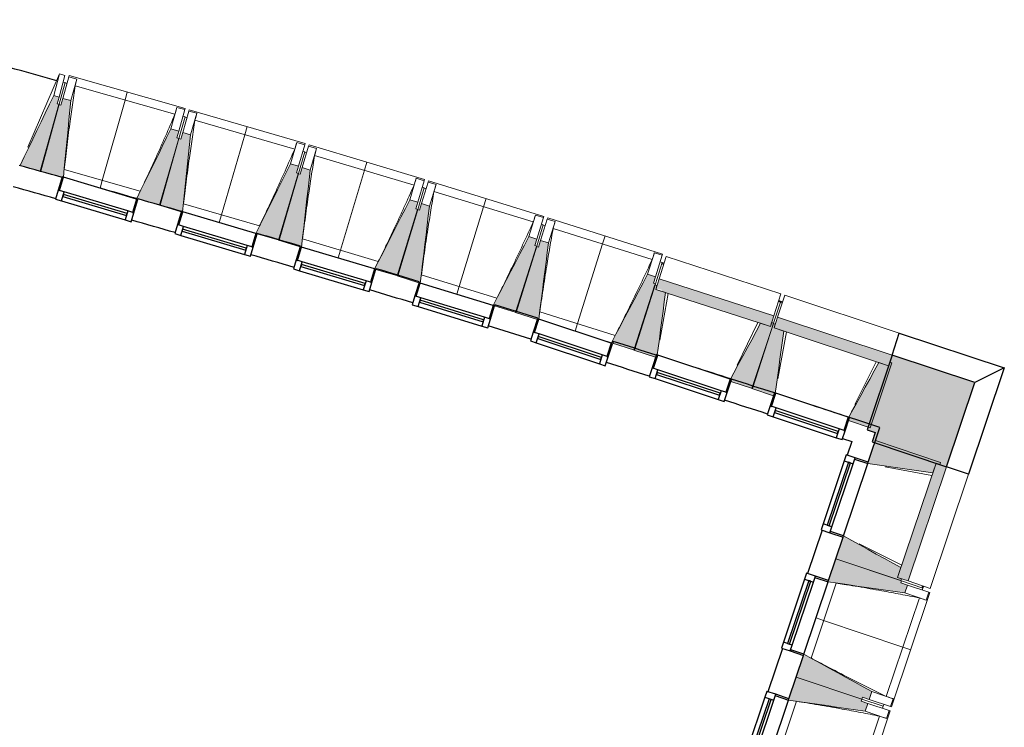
# Model space of a CAD drawing. Header units: millimetres. Extents: x -2845 to 74565, y -36590 to 13748.
# Tile 77 of 82: x 67459 to 74565, y -31747 to -26641. Entities that reach past the tile are written whole.
import ezdxf

# ---------------------------------------------------------------- set-up
doc = ezdxf.new("R2010")
doc.units = ezdxf.units.MM
for name, color, linetype, lineweight in [('A-FLOR', 7, 'Continuous', 25), ('A-GENM', 7, 'Continuous', 18), ('A-GLAZ', 7, 'Continuous', 25), ('A-WALL', 7, 'Continuous', 25), ('A-WALL-PATT', 7, 'Continuous', 25), ('I-WALL', 7, 'Continuous', 25), ('MUR', 7, 'Continuous', 25), ('S-BEAM', 7, 'Continuous', 18)]:
    doc.layers.add(name, color=color, linetype=linetype, lineweight=lineweight)

# ---------------------------------------------------------------- blocks, each defined once
blk = doc.blocks.new('20_MUR PREFA_01 - MODULE_01-3123087-2021_015_1111_DCE_1_50_N0 FINI_CFA_DIS')
at = {"layer": 'A-GENM'}
for p, q in [((0, 722.1), (0, 661.4)), ((0, 661.4), (0, 58.5)), ((0, 0.7), (0, 58.5))]:
    blk.add_line(p, q, dxfattribs=at)
blk = doc.blocks.new('Murs 1 - Murs 1-3189767-2021_015_1111_DCE_1_50_N0 FINI_CFA_DIS')
at = {"layer": 'A-WALL-PATT', "true_color": 0x787878}
blk.add_hatch(color=8, dxfattribs=at).paths.add_polyline_path([(20979.7, -29866.4), (21183.3, -29260), (20585.6, -29062), (20407.3, -29600.1), (20464.7, -29619.1), (20442.3, -29685.9), (20835.6, -29818)])
at = {"layer": 'A-WALL'}
for p, q in [((20585.6, -29062), (20407.3, -29600.1)), ((21183.3, -29260), (20585.6, -29062)), ((20979.7, -29866.4), (21183.3, -29260)), ((20407.3, -29600.1), (20464.7, -29619.1)), ((20464.7, -29619.1), (20442.3, -29685.9)), ((20442.3, -29685.9), (20979.7, -29866.4))]:
    blk.add_line(p, q, dxfattribs=at)
at = {"layer": 'MUR'}
for p, q in [((20585.6, -29062), (20638.3, -28902.8)), ((20638.3, -28902.8), (21395.9, -29153.8)), ((21395.9, -29153.8), (21138.7, -29919.8)), ((21395.9, -29153.8), (21183.3, -29260)), ((21138.7, -29919.8), (20979.7, -29866.4))]:
    blk.add_line(p, q, dxfattribs=at)
blk = doc.blocks.new('B02_DC_STR_rvt-1-2021_015_1111_DCE_1_50_N0 FINI_CFA_DIS')
at = {"layer": 'S-BEAM', "lineweight": 5, "true_color": 0x787878}
for points in [[(14441.8, -27734.2), (14574.8, -27251.3), (14560.3, -27247.3), (14573.6, -27199.1), (14535.1, -27188.5), (14292.4, -27693.1), (14413.7, -27726.5)], [(14595.4, -27779.6), (14596.8, -27774.9), (14605.6, -27777.5), (14659, -27225), (14601.3, -27208.6), (14587.7, -27256.7), (14573.3, -27252.7), (14436.7, -27734.6), (14589.1, -27777.8)], [(15302.6, -27979.9), (15439.2, -27498), (15424.7, -27493.9), (15438.4, -27445.8), (15380.6, -27429.4), (15134.3, -27932.2), (15276.5, -27972.5)], [(15465.9, -28026.4), (15523.6, -27472.3), (15466, -27455.5), (15452, -27503.5), (15437.6, -27499.3), (15297.6, -27980.2), (15456, -28026.4), (15456.8, -28023.7)], [(16161.7, -28231.9), (16301.3, -27750.8), (16287.3, -27746.7), (16301.3, -27698.7), (16243.7, -27682), (15993.7, -28182.9), (16118.7, -28219.3)], [(16324.3, -28281.6), (16386.3, -27725.8), (16328.9, -27708.6), (16314.5, -27756.5), (16300.2, -27752.3), (16156.6, -28232.1), (16314.7, -28279.4), (16314.9, -28278.8)], [(17018.8, -28490.1), (17162.4, -28010.2), (17148, -28005.9), (17162.4, -27958), (17104.9, -27940.8), (16851.5, -28439.3), (16860.9, -28442.1), (16860.9, -28442.9), (16978, -28477.9)], [(17181.1, -28541), (17247.2, -27985.7), (17189.8, -27968.1), (17175.2, -28015.9), (17160.8, -28011.5), (17013.8, -28490.3), (17171.5, -28538.8), (17171.7, -28538.1)], [(17874.1, -28754.6), (18021.2, -28275.8), (18006.8, -28271.4), (18021.2, -28223.5), (17964.1, -28205.9), (17707.1, -28702.6), (17716.6, -28705.5), (17716.6, -28706.2), (17857.5, -28749.5)], [(18026.3, -28804.4), (18027.9, -28799.8), (18036.5, -28802.6), (18106.1, -28251.9), (18048.9, -28233.9), (18033.9, -28281.6), (18019.6, -28277.1), (17869, -28754.8), (18021.7, -28802.9)], [(18727.4, -29025.3), (18877.9, -28547.6), (18863.6, -28543.1), (18878.7, -28495.4), (18821.4, -28477.4), (18560.5, -28972.7), (18691, -29013.9)], [(18879.2, -29076.2), (18885.2, -29057.9), (18891.4, -29060), (18950.7, -28609.7), (18879.9, -28586.8), (18888.7, -28559.4), (18874.4, -28554.8), (18722.3, -29025.5), (18853.8, -29068)], [(19707.7, -28854.4), (19732.5, -28777.6), (18904.7, -28510), (18879.9, -28586.8), (18924.2, -28588.1), (18924.2, -28601.1), (19644.4, -28833.9)], [(19578.7, -29302.3), (19730.8, -28831.6), (19716.5, -28827), (19707.7, -28854.4), (19636.8, -28831.5), (19419.4, -29234.9), (19426.3, -29237.2), (19421.5, -29251.5), (19540.5, -29290)], [(19730.2, -29354.3), (19737.3, -29333), (19742.8, -29334.9), (19805, -28888.3), (19734.4, -28864.9), (19743.4, -28837.6), (19729.2, -28832.9), (19573.6, -29302.4), (19705.8, -29346.2)], [(20560.2, -29138.5), (20585.6, -29062), (19759.7, -28788.3), (19734.4, -28864.9), (20492.1, -29115.9)], [(20427.9, -29585.5), (20583.5, -29115.9), (20569.2, -29111.2), (20560.2, -29138.5), (20489.5, -29115.1), (20272.8, -29510.4), (20278.3, -29512.3), (20271.3, -29533.6), (20391.9, -29573.6)], [(20879.5, -29911.3), (20903.2, -29840.7), (20930.5, -29849.8), (20935.2, -29835.6), (20466.3, -29678.1), (20410.6, -29844), (20835.6, -29905)], [(20702.7, -30691.1), (20979.7, -29866.4), (20903.2, -29840.7), (20626.2, -30665.4), (20653.5, -30674.6)], [(20648.7, -30688.8), (20653.5, -30674.6), (20626.2, -30665.4), (20649.9, -30594.8), (20235.5, -30365.4), (20179.8, -30531.3), (20637, -30684.9)], [(20678.1, -30777.8), (20697.2, -30720.9), (20649.8, -30705), (20654.6, -30690.8), (20179.8, -30531.3), (20124, -30697.2), (20654.6, -30774.4)], [(20420.2, -31545.6), (20439.3, -31488.7), (19948.9, -31218.5), (19893.2, -31384.4), (20368, -31543.9), (20372.8, -31529.7), (20415.1, -31543.9)], [(20391.5, -31630.9), (20410.7, -31574.1), (20363.3, -31558.1), (20368, -31543.9), (19893.2, -31384.4), (19837.5, -31550.3), (20368, -31627.5)]]:
    blk.add_hatch(color=8, dxfattribs=at).paths.add_polyline_path(points)
at = {"layer": 'A-FLOR'}
for p, q in [((18940.4, -28399.5), (18926.1, -28394.9)), ((19796.2, -28678.2), (19767.7, -28668.8)), ((20808.3, -30742.4), (20813.1, -30728.2))]:
    blk.add_line(p, q, dxfattribs=at)
blk.add_arc((-17855.6, -142834.3), 120205.1, 74.357021, 75.155463, dxfattribs=at)
at = {"layer": 'S-BEAM'}
for p, q in [((14349.2, -27561.6), (14578.1, -27032.2)), ((14578.1, -27032.2), (14535.1, -27188.5)), ((14616.7, -27042.9), (14573.6, -27199.1)), ((14578.1, -27032.2), (14616.7, -27042.9)), ((14601.3, -27208.6), (14645.5, -27052.7)), ((14645.5, -27052.7), (14648, -27044)), ((14645.5, -27052.7), (14703.2, -27069)), ((15485, -27281.1), (14648, -27044)), ((14659, -27225), (14703.2, -27069)), ((14703.2, -27069), (14703.2, -27069.3)), ((14617.8, -27095), (14574.8, -27251.3)), ((14603.4, -27091.1), (14617.8, -27095)), ((14615.6, -27103.2), (14617.4, -27096.7)), ((14631.9, -27100.8), (14617.4, -27096.7)), ((15410.5, -27323), (14689.4, -27118.7)), ((14573.6, -27199.1), (14535.1, -27188.5)), ((14560.3, -27247.3), (14573.6, -27199.1)), ((14601.3, -27208.6), (14587.7, -27256.7)), ((14659, -27225), (14601.3, -27208.6)), ((14573.3, -27252.7), (14436.7, -27734.6)), ((14441.8, -27734.2), (14574.8, -27251.3)), ((14574.8, -27251.3), (14560.3, -27247.3)), ((14587.7, -27256.7), (14573.3, -27252.7)), ((15424.8, -27273.5), (15380.6, -27429.4)), ((15424.7, -27273.7), (15424.8, -27273.5)), ((15424.8, -27273.5), (15482.6, -27289.8)), ((15485, -27281.1), (15482.6, -27289.8)), ((15482.6, -27289.8), (15438.4, -27445.8)), ((15483.4, -27342), (15439.2, -27498)), ((15466, -27455.5), (15511.3, -27299.9)), ((15483.4, -27342), (15468.9, -27337.9)), ((15481.1, -27350.1), (15482.9, -27343.7)), ((15497.3, -27347.9), (15482.9, -27343.7)), ((15511.3, -27299.9), (15513.9, -27291.2)), ((15511.3, -27299.9), (15568.9, -27316.6)), ((16349.2, -27534.4), (15513.9, -27291.2)), ((15523.6, -27472.3), (15568.9, -27316.6)), ((15568.9, -27316.6), (15568.9, -27316.9)), ((15438.4, -27445.8), (15380.6, -27429.4)), ((16274.4, -27575.8), (15554.7, -27366.2)), ((15437.6, -27499.3), (15297.6, -27980.2)), ((15302.6, -27979.9), (15439.2, -27498)), ((15424.7, -27493.9), (15438.4, -27445.8)), ((15439.2, -27498), (15424.7, -27493.9)), ((15452, -27503.5), (15437.6, -27499.3)), ((15466, -27455.5), (15452, -27503.5)), ((15523.6, -27472.3), (15466, -27455.5)), ((16289, -27526.3), (16243.7, -27682)), ((16288.9, -27526.6), (16289, -27526.3)), ((16289, -27526.3), (16346.6, -27543.1)), ((16346.6, -27543.1), (16301.3, -27698.7)), ((16328.9, -27708.6), (16375.3, -27553.4)), ((16349.2, -27534.4), (16346.6, -27543.1)), ((16375.3, -27553.4), (16377.9, -27544.7)), ((16375.3, -27553.4), (16432.8, -27570.5)), ((17211.4, -27794), (16377.9, -27544.7)), ((16386.3, -27725.8), (16432.8, -27570.5)), ((16432.8, -27570.5), (16432.8, -27570.8)), ((16347, -27595.3), (16301.7, -27750.9)), ((16347, -27595.3), (16332.6, -27591.1)), ((16344.7, -27603.4), (16346.6, -27597)), ((16361, -27601.3), (16346.6, -27597)), ((17136.3, -27834.9), (16418.3, -27620)), ((14292.4, -27693.1), (14441.8, -27734.2)), ((16301.3, -27698.7), (16243.7, -27682)), ((16287.3, -27746.7), (16301.3, -27698.7)), ((16328.9, -27708.6), (16314.5, -27756.5)), ((16386.3, -27725.8), (16328.9, -27708.6)), ((14436.7, -27734.6), (14595.4, -27779.6)), ((14611.2, -27723.2), (15160.1, -27878.7)), ((16300.2, -27752.3), (16156.6, -28232.1)), ((16161.7, -28231.9), (16301.7, -27750.9)), ((16301.7, -27750.9), (16287.3, -27746.7)), ((16314.5, -27756.5), (16300.2, -27752.3)), ((17151.3, -27785.5), (17104.9, -27940.8)), ((17151.2, -27785.7), (17151.3, -27785.5)), ((17151.3, -27785.5), (17208.8, -27802.7)), ((17208.8, -27802.7), (17162.4, -27958)), ((17208.9, -27854.9), (17162.4, -28010.2)), ((17189.8, -27968.1), (17237.4, -27813.2)), ((17208.9, -27854.9), (17194.5, -27850.6)), ((17211.4, -27794), (17208.8, -27802.7)), ((17237.4, -27813.2), (17240.1, -27804.5)), ((17237.4, -27813.2), (17294.8, -27830.8)), ((18071.8, -28060), (17240.1, -27804.5)), ((17247.2, -27985.7), (17294.8, -27830.8)), ((17294.8, -27830.8), (17294.8, -27831)), ((15134.6, -27931.6), (14869.9, -27856.6)), ((17206.5, -27863), (17208.4, -27856.6)), ((17222.8, -27861), (17208.4, -27856.6)), ((17996.4, -28100.2), (17279.9, -27880.2)), ((15134.3, -27932.2), (15302.6, -27979.9)), ((15297.6, -27980.2), (15456, -28026.4)), ((15472.1, -27970.1), (16019.8, -28129.6)), ((17162.4, -27958), (17104.9, -27940.8)), ((17148, -28005.9), (17162.4, -27958)), ((17189.8, -27968.1), (17175.2, -28015.9)), ((17247.2, -27985.7), (17189.8, -27968.1)), ((17160.8, -28011.5), (17013.8, -28490.3)), ((17018.8, -28490.1), (17162.4, -28010.2)), ((17162.4, -28010.2), (17148, -28005.9)), ((17175.2, -28015.9), (17160.8, -28011.5)), ((18011.7, -28051), (17964.1, -28205.9)), ((18011.6, -28051.2), (18011.7, -28051)), ((18011.7, -28051), (18069.1, -28068.6)), ((18069.1, -28068.6), (18021.5, -28223.6)), ((18071.8, -28060), (18069.1, -28068.6)), ((15994, -28182.3), (15729.8, -28105.4)), ((18068.8, -28120.8), (18021.2, -28275.8)), ((18048.9, -28233.9), (18097.6, -28079.3)), ((18068.8, -28120.8), (18054.4, -28116.4)), ((18066.3, -28128.9), (18068.3, -28122.5)), ((18082.6, -28127), (18068.3, -28122.5)), ((18097.6, -28079.3), (18100.4, -28070.6)), ((18097.6, -28079.3), (18154.9, -28097.3)), ((18930.1, -28332.2), (18100.4, -28070.6)), ((18106.1, -28251.9), (18154.9, -28097.3)), ((18154.9, -28097.3), (18154.8, -28097.6)), ((15993.7, -28182.9), (16161.7, -28231.9)), ((18021.5, -28223.6), (17964.1, -28205.9)), ((18854.4, -28371.9), (18139.6, -28146.6)), ((16156.6, -28232.1), (16314.7, -28279.4)), ((16331.2, -28223.3), (16877.7, -28386.8)), ((18019.6, -28277.1), (17869, -28754.8)), ((17874.1, -28754.6), (18021.2, -28275.8)), ((18006.8, -28271.4), (18021.5, -28223.6)), ((18021.2, -28275.8), (18006.8, -28271.4)), ((18033.9, -28281.6), (18019.6, -28277.1)), ((18048.9, -28233.9), (18033.9, -28281.6)), ((18106.1, -28251.9), (18048.9, -28233.9)), ((18870.2, -28322.8), (18821.4, -28477.4)), ((18870.1, -28323), (18870.2, -28322.8)), ((18870.2, -28322.8), (18927.4, -28340.8)), ((18927.4, -28340.8), (18878.7, -28495.4)), ((18904.7, -28510), (18956.3, -28350.4)), ((18930.1, -28332.2), (18927.4, -28340.8)), ((19784.1, -28618), (18956.3, -28350.4)), ((18926.7, -28393), (18877.9, -28547.6)), ((18926.7, -28393), (18912.4, -28388.5)), ((18923.8, -28402.2), (18938, -28406.9)), ((16860.7, -28442.8), (17018.8, -28490.1)), ((17013.8, -28490.3), (17171.5, -28538.8)), ((17181.1, -28541), (17189.3, -28472.2)), ((17188.4, -28482.8), (17733.8, -28650.3)), ((18878.7, -28495.4), (18821.4, -28477.4)), ((18863.6, -28543.1), (18878.7, -28495.4)), ((18874.4, -28554.8), (18722.3, -29025.5)), ((18727.4, -29025.3), (18877.9, -28547.6)), ((18877.9, -28547.6), (18863.6, -28543.1)), ((18888.7, -28559.4), (18874.4, -28554.8)), ((18904.7, -28510), (18879.9, -28586.8)), ((18879.9, -28586.8), (18888.7, -28559.4)), ((19732.5, -28777.6), (18904.7, -28510)), ((18950.7, -28609.7), (18879.9, -28586.8)), ((18879.9, -28586.8), (19707.7, -28854.4)), ((18969.2, -28615.7), (18910.5, -28954.3)), ((19784.1, -28618), (19732.5, -28777.6)), ((19759.7, -28788.3), (19812.5, -28629.1)), ((20638.3, -28902.8), (19812.5, -28629.1)), ((17716.3, -28706.1), (17874.1, -28754.6)), ((19780.1, -28679.1), (19730.8, -28831.6)), ((19765.8, -28674.4), (19780.1, -28679.1)), ((19779.6, -28680.7), (19793.8, -28685.4)), ((17869, -28754.8), (18026.3, -28804.4)), ((18043.7, -28748.5), (18587.8, -28920)), ((19707.7, -28854.4), (19732.5, -28777.6)), ((19467.7, -29134.5), (19618.3, -28825.5)), ((19729.2, -28832.9), (19573.6, -29302.4)), ((19578.7, -29302.3), (19730.8, -28831.6)), ((19707.7, -28854.4), (19636.8, -28831.5)), ((19716.5, -28827), (19707.7, -28854.4)), ((19730.8, -28831.6), (19716.5, -28827)), ((19743.4, -28837.6), (19729.2, -28832.9)), ((19759.7, -28788.3), (19734.4, -28864.9)), ((19734.4, -28864.9), (19743.4, -28837.6)), ((20585.6, -29062), (19759.7, -28788.3)), ((18560.8, -28972.1), (18298.4, -28889.4)), ((19805, -28888.3), (19734.4, -28864.9)), ((19734.4, -28864.9), (20560.2, -29138.5)), ((19823.5, -28894.4), (19762.3, -29232.6)), ((20638.3, -28902.8), (20585.6, -29062)), ((18560.5, -28972.7), (18727.4, -29025.3)), ((18722.3, -29025.5), (18879.2, -29076.2)), ((20560.2, -29138.5), (20585.6, -29062)), ((18888.8, -29079.3), (18888.9, -29078.6)), ((20318.2, -29416.8), (20471.1, -29109)), ((20427.9, -29585.5), (20583.5, -29115.9)), ((20560.2, -29138.5), (20489.5, -29115.1)), ((20569.2, -29111.2), (20560.2, -29138.5)), ((20583.5, -29115.9), (20569.2, -29111.2)), ((19421.5, -29251.5), (19578.7, -29302.3)), ((19573.6, -29302.4), (19730.2, -29354.3)), ((20271.3, -29533.6), (20427.9, -29585.5)), ((20466.3, -29678.1), (20413.8, -29834.5)), ((20935.2, -29835.6), (20466.3, -29678.1)), ((20903.2, -29840.7), (20626.2, -30665.4)), ((20879.5, -29911.3), (20903.2, -29840.7)), ((20903.2, -29840.7), (20930.5, -29849.8)), ((20979.7, -29866.4), (20903.2, -29840.7)), ((20930.5, -29849.8), (20935.2, -29835.6)), ((20873.3, -29929.7), (20535.3, -29867.1)), ((20702.7, -30691.1), (20979.7, -29866.4)), ((20979.7, -29866.4), (21138.7, -29919.8)), ((20861.6, -30744.5), (21138.7, -29919.8)), ((20232.3, -30374.9), (20179.8, -30531.3)), ((20348.9, -30422.3), (20656.1, -30576.4)), ((20179.8, -30531.3), (20127.2, -30687.7)), ((20179.8, -30531.3), (20648.7, -30688.8)), ((20654.6, -30690.8), (20179.8, -30531.3)), ((20626.2, -30665.4), (20649.9, -30594.8)), ((19949.5, -31218.9), (20124.7, -30697.3)), ((20653.5, -30674.6), (20626.2, -30665.4)), ((20626.2, -30665.4), (20702.7, -30691.1)), ((20648.7, -30688.8), (20653.5, -30674.6)), ((20649.8, -30705), (20654.6, -30690.8)), ((20654.6, -30690.8), (20808.3, -30742.4)), ((20861.6, -30744.5), (20702.7, -30691.1)), ((20182.7, -30706.1), (20001.1, -31246.9)), ((20697.2, -30720.9), (20649.8, -30705)), ((20678.1, -30777.8), (20697.2, -30720.9)), ((20697.2, -30720.9), (20850.9, -30772.5)), ((20805.4, -30725.6), (20800.7, -30739.8)), ((20803.5, -30756.6), (20808.3, -30742.4)), ((20544.2, -31523.7), (20782.8, -30813.2)), ((20582.4, -31600.1), (20859.5, -30775.4)), ((20678.1, -30777.8), (20831.8, -30829.4)), ((20831.8, -30829.4), (20831.5, -30829.3)), ((20850.9, -30772.5), (20831.8, -30829.4)), ((20850.9, -30772.5), (20859.5, -30775.4)), ((19945.7, -31228), (19893.2, -31384.4)), ((19893.2, -31384.4), (19840.7, -31540.8)), ((19893.2, -31384.4), (20368, -31543.9)), ((20368, -31543.9), (19893.2, -31384.4)), ((19663, -32072), (19838.2, -31550.4)), ((20363.3, -31558.1), (20368, -31543.9)), ((20368, -31543.9), (20372.8, -31529.7)), ((20521.7, -31595.5), (20368, -31543.9)), ((20368, -31543.9), (20521.7, -31595.5)), ((20372.8, -31529.7), (20420.2, -31545.6)), ((20420.2, -31545.6), (20439.3, -31488.7)), ((20573.9, -31597.2), (20420.2, -31545.6)), ((20593, -31540.4), (20439.3, -31488.7)), ((20593, -31540.4), (20573.9, -31597.2)), ((20592.7, -31540.2), (20593, -31540.4)), ((19896.2, -31559.2), (19714.5, -32100)), ((20410.7, -31574.1), (20363.3, -31558.1)), ((20391.5, -31630.9), (20410.7, -31574.1)), ((20410.7, -31574.1), (20564.3, -31625.7)), ((20516.9, -31609.8), (20521.7, -31595.5)), ((20521.7, -31595.5), (20526.5, -31581.3)), ((20582.4, -31600.1), (20573.9, -31597.2)), ((20257.6, -32376.9), (20496.2, -31666.4)), ((20295.9, -32453.3), (20572.9, -31628.6)), ((20391.5, -31630.9), (20545.2, -31682.6)), ((20545.2, -31682.6), (20545, -31682.5)), ((20564.3, -31625.7), (20545.2, -31682.6)), ((20564.3, -31625.7), (20572.9, -31628.6))]:
    blk.add_line(p, q, dxfattribs=at)
at = {"layer": 'S-BEAM', "flags": 128}
for points in [[(14703.2, -27069.3), (14700.4, -27079.2), (14697.7, -27089.1), (14694.9, -27098.9), (14692.2, -27108.8), (14689.4, -27118.7)], [(14535.1, -27188.5), (14504.7, -27251.6), (14474.4, -27314.7), (14444, -27377.7), (14413.7, -27440.8), (14383.4, -27503.9), (14353, -27566.9), (14322.7, -27630), (14292.4, -27693.1)], [(14605.6, -27777.5), (14611.8, -27712.6), (14618.6, -27643), (14625.3, -27573.3), (14632.1, -27503.6), (14638.8, -27434), (14645.6, -27364.3), (14652.3, -27294.7), (14659, -27225)], [(15410.5, -27323), (15413.4, -27313.2), (15416.2, -27303.3), (15419.1, -27293.4), (15421.9, -27283.6), (15424.7, -27273.7)], [(15568.9, -27316.9), (15566.1, -27326.7), (15563.2, -27336.6), (15560.4, -27346.5), (15557.6, -27356.3), (15554.7, -27366.2)], [(15380.6, -27429.4), (15349.8, -27492.3), (15319.1, -27555.1), (15288.3, -27618), (15257.5, -27680.8), (15226.7, -27743.7), (15195.9, -27806.5), (15165.1, -27869.4), (15134.3, -27932.2)], [(15465.9, -28026.4), (15472.8, -27959.5), (15480.1, -27889.9), (15487.3, -27820.3), (15494.6, -27750.7), (15501.9, -27681.1), (15509.1, -27611.5), (15516.4, -27541.9), (15523.6, -27472.3)], [(16274.4, -27575.8), (16277.3, -27565.9), (16280.2, -27556.1), (16283.1, -27546.3), (16286, -27536.4), (16288.9, -27526.6)], [(16432.8, -27570.8), (16429.9, -27580.6), (16427, -27590.5), (16424.1, -27600.3), (16421.2, -27610.2), (16418.3, -27620)], [(16243.7, -27682), (16212.4, -27744.6), (16181.2, -27807.2), (16149.9, -27869.8), (16118.7, -27932.5), (16087.4, -27995.1), (16056.2, -28057.7), (16024.9, -28120.3), (15993.7, -28182.9)], [(16324.3, -28281.6), (16332, -28212.7), (16339.8, -28143.2), (16347.5, -28073.6), (16355.3, -28004.1), (16363.1, -27934.5), (16370.8, -27865), (16378.6, -27795.4), (16386.3, -27725.8)], [(17136.3, -27834.9), (17139.3, -27825), (17142.3, -27815.2), (17145.3, -27805.4), (17148.3, -27795.6), (17151.2, -27785.7)], [(17294.8, -27831), (17291.8, -27840.9), (17288.8, -27850.7), (17285.8, -27860.5), (17282.9, -27870.3), (17279.9, -27880.2)], [(17104.9, -27940.8), (17073.2, -28003.2), (17041.5, -28065.6), (17009.7, -28128), (16978, -28190.4), (16946.3, -28252.8), (16914.6, -28315.2), (16882.9, -28377.5), (16851.5, -28439.3)], [(17189.4, -28471.8), (17197.6, -28402.7), (17205.8, -28333.2), (17214.1, -28263.7), (17222.4, -28194.2), (17230.7, -28124.7), (17238.9, -28055.2), (17247.2, -27985.7)], [(17996.4, -28100.2), (17999.4, -28090.4), (18002.5, -28080.6), (18005.5, -28070.8), (18008.6, -28061), (18011.6, -28051.2)], [(18154.8, -28097.6), (18151.8, -28107.4), (18148.7, -28117.2), (18145.7, -28127), (18142.6, -28136.8), (18139.6, -28146.6)], [(17964.1, -28205.9), (17932, -28268.1), (17899.8, -28330.3), (17867.6, -28392.4), (17835.5, -28454.6), (17803.3, -28516.7), (17771.1, -28578.9), (17739, -28641), (17707.1, -28702.6)], [(18036.5, -28802.6), (18044.7, -28738), (18053.5, -28668.5), (18062.2, -28599.1), (18071, -28529.7), (18079.8, -28460.2), (18088.6, -28390.8), (18097.4, -28321.3), (18106.1, -28251.9)], [(18854.4, -28371.9), (18857.6, -28362.1), (18860.7, -28352.3), (18863.8, -28342.6), (18866.9, -28332.8), (18870.1, -28323)], [(18821.4, -28477.4), (18788.8, -28539.3), (18756.2, -28601.2), (18723.6, -28663.1), (18691, -28725), (18658.3, -28787), (18625.7, -28848.9), (18593.1, -28910.8), (18560.5, -28972.7)], [(18891.4, -29060), (18897.6, -29012.2), (18906.5, -28945.1), (18915.3, -28878), (18924.2, -28811), (18933, -28743.9), (18941.9, -28676.8), (18950.7, -28609.7)], [(19636.8, -28831.5), (19604.7, -28891), (19572.6, -28950.6), (19540.5, -29010.2), (19508.4, -29069.8), (19476.3, -29129.3), (19444.2, -29188.9), (19419.4, -29234.9)], [(19742.8, -29334.9), (19749, -29290.5), (19758.4, -29223.4), (19767.7, -29156.4), (19777, -29089.4), (19786.4, -29022.4), (19795.7, -28955.3), (19805, -28888.3)], [(20489.5, -29115.1), (20457, -29174.4), (20424.5, -29233.8), (20391.9, -29293.1), (20359.4, -29352.5), (20326.8, -29411.8), (20294.3, -29471.1), (20272.8, -29510.4)], [(20410.6, -29844), (20477.6, -29853.6), (20544.6, -29863.2), (20611.6, -29872.8), (20678.5, -29882.4), (20745.5, -29892), (20812.5, -29901.7), (20879.5, -29911.3)], [(20649.9, -30594.8), (20590.7, -30562), (20531.5, -30529.3), (20472.3, -30496.5), (20413.1, -30463.7), (20353.9, -30430.9), (20294.7, -30398.2), (20235.5, -30365.4)], [(20124, -30697.2), (20193.3, -30707.2), (20262.6, -30717.3), (20331.8, -30727.4), (20401.1, -30737.5), (20470.3, -30747.6), (20539.6, -30757.6), (20608.9, -30767.7), (20678.1, -30777.8)], [(20831.5, -30829.3), (20821.8, -30826.1), (20812, -30822.9), (20802.3, -30819.7), (20792.5, -30816.4), (20782.8, -30813.2)], [(20439.3, -31488.7), (20378, -31455), (20316.7, -31421.2), (20255.4, -31387.4), (20194.1, -31353.6), (20132.8, -31319.9), (20071.5, -31286.1), (20010.2, -31252.3), (19948.9, -31218.5)], [(19837.5, -31550.3), (19906.7, -31560.4), (19976, -31570.5), (20045.3, -31580.6), (20114.5, -31590.6), (20183.8, -31600.7), (20253, -31610.8), (20322.3, -31620.9), (20391.5, -31630.9)], [(20544.2, -31523.7), (20553.9, -31527), (20563.6, -31530.3), (20573.3, -31533.6), (20583, -31536.9), (20592.7, -31540.2)], [(20545, -31682.5), (20535.2, -31679.3), (20525.5, -31676), (20515.7, -31672.8), (20506, -31669.6), (20496.2, -31666.4)]]:
    blk.add_lwpolyline(points, dxfattribs=at)
at = {"layer": 'S-BEAM'}
for points, knots in [([(14689.4, -27118.7), (14682.6, -27164.2), (14672.8, -27232.4), (14660.2, -27323.4), (14650.2, -27397.5), (14640, -27477.4), (14629.4, -27563), (14619.9, -27645), (14614, -27698.4), (14611.3, -27723.3)], [0, 0, 0, 0, 0.2222222, 0.3333333, 0.4444444, 0.5833333, 0.7222222, 0.8611111, 0.9816328, 0.9816328, 0.9816328, 0.9816328]), ([(15160, -27878.7), (15178.1, -27840.6), (15206, -27781.5), (15243, -27701.3), (15274, -27633.4), (15307, -27559.9), (15353.6, -27454.8), (15387.9, -27375.8), (15410.5, -27323)], [0.0183438, 0.0183438, 0.0183438, 0.0183438, 0.2222222, 0.3333333, 0.4444444, 0.5833333, 0.7222222, 1, 1, 1, 1]), ([(15554.7, -27366.2), (15547.7, -27411.6), (15537.3, -27479.8), (15524, -27570.7), (15513.6, -27644.7), (15502.7, -27724.5), (15491.5, -27810), (15481.3, -27892), (15475.1, -27945.4), (15472.2, -27970.2)], [0, 0, 0, 0, 0.2222222, 0.3333333, 0.4444444, 0.5833333, 0.7222222, 0.8611111, 0.9816328, 0.9816328, 0.9816328, 0.9816328]), ([(16019.7, -28129.6), (16038.2, -28091.6), (16066.4, -28032.8), (16104.1, -27952.9), (16135.6, -27885.1), (16169.1, -27811.9), (16216.5, -27707.2), (16251.4, -27628.4), (16274.4, -27575.8)], [0.0183438, 0.0183438, 0.0183438, 0.0183438, 0.2222222, 0.3333333, 0.4444444, 0.5833333, 0.7222222, 1, 1, 1, 1]), ([(16418.3, -27620), (16410.8, -27665.4), (16400, -27733.5), (16386, -27824.3), (16375, -27898.2), (16363.6, -27977.9), (16351.8, -28063.4), (16341, -28145.2), (16334.3, -28198.6), (16331.3, -28223.4)], [0, 0, 0, 0, 0.2222222, 0.3333333, 0.4444444, 0.5833333, 0.7222222, 0.8611111, 0.9816328, 0.9816328, 0.9816328, 0.9816328]), ([(16877.6, -28386.8), (16896.4, -28349), (16925.1, -28290.3), (16963.3, -28210.7), (16995.3, -28143.2), (17029.4, -28070.2), (17077.5, -27965.8), (17112.9, -27887.3), (17136.3, -27834.9)], [0.0183438, 0.0183438, 0.0183438, 0.0183438, 0.2222222, 0.3333333, 0.4444444, 0.5833333, 0.7222222, 1, 1, 1, 1]), ([(17279.9, -27880.2), (17272.1, -27925.5), (17260.8, -27993.4), (17246.2, -28084.2), (17234.6, -28158), (17222.6, -28237.6), (17210.2, -28323), (17198.8, -28404.8), (17191.7, -28458.1), (17188.5, -28482.8)], [0, 0, 0, 0, 0.2222222, 0.3333333, 0.4444444, 0.5833333, 0.7222222, 0.8611111, 0.9816328, 0.9816328, 0.9816328, 0.9816328]), ([(17733.6, -28650.3), (17752.7, -28612.6), (17781.8, -28554.1), (17820.6, -28474.8), (17853.1, -28407.5), (17887.7, -28334.8), (17936.6, -28230.8), (17972.6, -28152.5), (17996.4, -28100.2)], [0.0183438, 0.0183438, 0.0183438, 0.0183438, 0.2222222, 0.3333333, 0.4444444, 0.5833333, 0.7222222, 1, 1, 1, 1]), ([(18139.6, -28146.6), (18131.5, -28191.8), (18119.6, -28259.7), (18104.4, -28350.3), (18092.3, -28424.1), (18079.7, -28503.6), (18066.6, -28588.9), (18054.7, -28670.6), (18047.2, -28723.8), (18043.8, -28748.6)], [0, 0, 0, 0, 0.2222222, 0.3333333, 0.4444444, 0.5833333, 0.7222222, 0.8611111, 0.9816328, 0.9816328, 0.9816328, 0.9816328]), ([(18587.7, -28920), (18607, -28882.4), (18636.5, -28824.2), (18675.9, -28745.1), (18708.9, -28678.1), (18744.1, -28605.7), (18793.7, -28502), (18830.3, -28424), (18854.4, -28371.9)], [0.0183438, 0.0183438, 0.0183438, 0.0183438, 0.2222222, 0.3333333, 0.4444444, 0.5833333, 0.7222222, 1, 1, 1, 1]), ([(20782.8, -30813.2), (20737.7, -30804.3), (20670, -30791.1), (20579.7, -30774.2), (20506.2, -30760.7), (20427, -30746.6), (20341.9, -30732), (20279.5, -30721.6), (20245.5, -30716.2), (20240, -30715.3)], [0, 0, 0, 0, 0.2222222, 0.3333333, 0.4444444, 0.5833333, 0.7222222, 0.8611111, 0.8883751, 0.8883751, 0.8883751, 0.8883751]), ([(20001.1, -31246.8), (20038.3, -31266.8), (20096, -31297.4), (20174.3, -31338.2), (20240.7, -31372.5), (20312.5, -31409), (20415.2, -31460.5), (20492.5, -31498.6), (20544.2, -31523.7)], [0.0183438, 0.0183438, 0.0183438, 0.0183438, 0.2222222, 0.3333333, 0.4444444, 0.5833333, 0.7222222, 1, 1, 1, 1]), ([(20496.2, -31666.4), (20451.2, -31657.4), (20383.5, -31644.3), (20293.2, -31627.4), (20219.6, -31613.9), (20140.4, -31599.8), (20055.4, -31585.1), (19973.9, -31571.6), (19920.8, -31563.2), (19896.1, -31559.3)], [0, 0, 0, 0, 0.2222222, 0.3333333, 0.4444444, 0.5833333, 0.7222222, 0.8611111, 0.9816328, 0.9816328, 0.9816328, 0.9816328])]:
    blk.add_open_spline(points, degree=3, knots=knots, dxfattribs=at)
blk.add_open_spline([(20239.7, -30715.2), (20220.7, -30712.2), (20201.7, -30709.1), (20182.7, -30706.2)], degree=3, dxfattribs=at)
at = {"layer": 'MUR', "color": 5, "lineweight": 25, "true_color": 0x0000ff}
blk.add_blockref('Murs 1 - Murs 1-3189767-2021_015_1111_DCE_1_50_N0 FINI_CFA_DIS', (0, 0), dxfattribs=at)
at = {"layer": 'S-BEAM', "color": 5, "lineweight": 25, "true_color": 0x0000ff}
for p, rotation in [((14869.7, -27857.3), 344.1823938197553), ((15729.6, -28106), 343.7632980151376), ((16587.7, -28361.1), 343.3442022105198), ((17443.9, -28622.5), 342.9251064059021), ((18298.2, -28890.1), 342.5060106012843), ((20036.5, -30957.9), 251.4335275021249)]:
    blk.add_blockref('20_MUR PREFA_01 - MODULE_01-3123087-2021_015_1111_DCE_1_50_N0 FINI_CFA_DIS', p, dxfattribs=dict(at, rotation=rotation))
blk = doc.blocks.new('XXX_VIDE FENETRE - 550-377501-2021_015_1111_DCE_1_50_N0 FINI_CFA_DIS')
at = {"layer": 'A-GLAZ'}
for p, q in [((-285, 0), (-285, -100)), ((-275, 0), (-285, 0)), ((275, 0), (-275, 0)), ((-275, -100), (-275, 0)), ((285, 0), (275, 0)), ((275, 0), (275, -100)), ((285, -100), (285, 0)), ((-285, -100), (-275, -100)), ((-240, -100), (-285, -100)), ((-285, -100), (-285, -167.5)), ((-240, -167.5), (-240, -100)), ((240, -100), (-240, -100)), ((240, -100), (240, -167.5)), ((285, -100), (240, -100)), ((275, -100), (285, -100)), ((285, -167.5), (285, -100)), ((-285, -167.5), (-240, -167.5)), ((-240, -167.5), (240, -167.5)), ((240, -167.5), (285, -167.5))]:
    blk.add_line(p, q, dxfattribs=at)
at = {"layer": 'A-GLAZ', "color": 173, "true_color": 0x5c63b1}
for p, q in [((240, -120), (-240, -120)), ((-240, -120), (-240, -135)), ((-240, -135), (240, -135)), ((240, -135), (240, -120))]:
    blk.add_line(p, q, dxfattribs=at)
blk = doc.blocks.new('B02_ARC_rvt-1-2021_015_1111_DCE_1_50_N0 FINI_CFA_DIS')
at = {"layer": 'A-FLOR'}
for p, q in [((14392.1, -27722.3), (14383.3, -27719.8)), ((19298.4, -29193.2), (19268.2, -29183.5))]:
    blk.add_line(p, q, dxfattribs=at)
at = {"layer": 'I-WALL'}
for p, q in [((15144, -27934.7), (15142.9, -27938.3)), ((16004, -28183.4), (16002.9, -28187.1)), ((16315, -28278.2), (16316, -28275.1)), ((16862.3, -28437.7), (16860.9, -28442.1)), ((17171.7, -28538.1), (17173.7, -28531.5)), ((17719, -28697.7), (17716.6, -28705.5)), ((18027.9, -28799.8), (18029.9, -28793.6)), ((18574.1, -28963.3), (18568.9, -28979)), ((19427.2, -29234.5), (19426.3, -29237.2)), ((20278.6, -29511.4), (20278.3, -29512.3)), ((20346.1, -29533.6), (20278.6, -29511.4)), ((20498, -29583.7), (20346.1, -29533.6)), ((20413.8, -29834.5), (20498, -29583.7)), ((20228.3, -29663.3), (20295.1, -29685.3)), ((20295.1, -29685.3), (20262.1, -29783.6)), ((20080.6, -30323.9), (19975.6, -30636.7)), ((20127.2, -30687.7), (20232.3, -30374.9)), ((19794.1, -31177.1), (19689, -31489.9)), ((19840.7, -31540.8), (19945.7, -31228))]:
    blk.add_line(p, q, dxfattribs=at)
for radius, start, end in [(136059.6, 74.301096, 74.436269), (135899.6, 74.302223, 74.436322), (136059.6, 73.924098, 74.061039), (135899.6, 73.924781, 74.061883), (136059.6, 73.547111, 73.684059), (135899.6, 73.54735, 73.684459), (136059.6, 73.170113, 73.307079), (135899.6, 73.170402, 73.307036), (136059.6, 72.79305, 72.930081), (135899.6, 72.794375, 72.930087), (136059.6, 72.416087, 72.552982), (135899.6, 72.416968, 72.554024), (136059.6, 72.03904, 72.176041), (135899.6, 72.039477, 72.17664)]:
    blk.add_arc((-22219.8, -158763.5), radius, start, end, dxfattribs=at)
at = {"layer": 'MUR'}
for start, end in [(74.065241, 74.17683), (72.178875, 72.296063), (71.801409, 71.919022)]:
    blk.add_arc((-22219.8, -158763.5), 136059.6, start, end, dxfattribs=at)
at = {"layer": 'A-GLAZ', "lineweight": 18}
for p, rotation in [((14869.9, -27856.6), 343.3442022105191), ((15729.8, -28105.4), 343.3442022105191), ((16587.9, -28360.5), 343.3442022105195), ((17444.1, -28621.8), 342.9251064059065), ((18298.4, -28889.4), 341.6678189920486), ((19155.8, -29147.6), 341.6678189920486), ((20007.8, -29422.7), 341.6678189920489), ((20323, -30104.7), 251.4335275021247), ((20036.5, -30957.9), 251.4335275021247), ((19749.9, -31811), 251.4335275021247)]:
    blk.add_blockref('XXX_VIDE FENETRE - 550-377501-2021_015_1111_DCE_1_50_N0 FINI_CFA_DIS', p, dxfattribs=dict(at, rotation=rotation))

msp = doc.modelspace()

# ---------------------------------------------------------------- block references
at = {"lineweight": 5}
for name in ['B02_DC_STR_rvt-1-2021_015_1111_DCE_1_50_N0 FINI_CFA_DIS', 'B02_ARC_rvt-1-2021_015_1111_DCE_1_50_N0 FINI_CFA_DIS']:
    msp.add_blockref(name, (53169.3, 0), dxfattribs=at)

doc.saveas('drawing.dxf')
